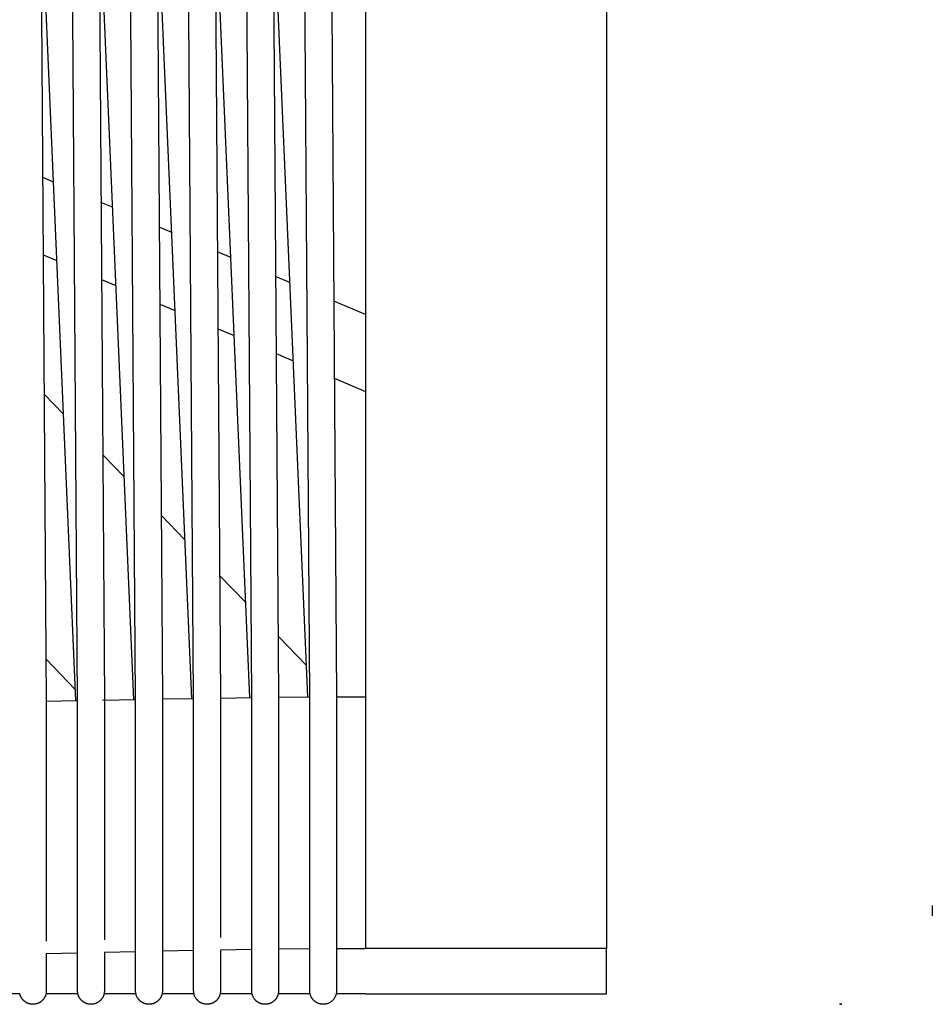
# Model space of a CAD drawing. Header units: millimetres. Extents: x 5000 to 6892, y 0 to 1693.
# Tile 14 of 49: x 5630 to 5834, y 0 to 221. Entities that reach past the tile are written whole.
import ezdxf

# ---------------------------------------------------------------- set-up
doc = ezdxf.new("R2010")
doc.units = ezdxf.units.MM
doc.layers.add('Make2D$Sichtbar$Kurven', color=7, linetype='Continuous', true_color=0x000000)

msp = doc.modelspace()

# ---------------------------------------------------------------- linework, layer by layer
at = {"layer": 'Make2D$Sichtbar$Kurven', "color": 18, "lineweight": -3, "true_color": 0x000000}
for points in [[(5642.81, 68.09), (5639.81, 506.27)], [(5655.51, 111.81), (5652.81, 506.27)], [(5668.51, 112.01), (5665.81, 506.27)], [(5681.51, 112.17), (5678.81, 506.27)], [(5694.51, 112.27), (5691.81, 506.26)], [(5633.09, 465.97), (5635.51, 111.36)], [(5646.09, 465.97), (5648.81, 68.09)], [(5659.09, 465.97), (5661.51, 111.81)], [(5672.09, 465.97), (5674.51, 112.01)], [(5685.09, 465.97), (5687.51, 112.18)], [(5698.09, 465.97), (5700.51, 112.27)], [(5707.31, 458.96), (5707.31, 69.82), (5707.31, 12.47)], [(5761.31, 458.96), (5761.31, 12.47)], [(5642.41, 68.02), (5634.56, 250.24)], [(5655.4, 68.27), (5647.57, 250.21)], [(5668.39, 68.5), (5660.57, 250.2)], [(5681.38, 68.7), (5673.57, 250.19)], [(5694.38, 68.83), (5686.57, 250.18)], [(5637.41, 184.12), (5635.01, 185.14)], [(5650.65, 178.51), (5648.05, 179.61)], [(5663.9, 172.89), (5661.09, 174.08)], [(5635.13, 167.89), (5638.17, 166.6)], [(5677.14, 167.27), (5674.13, 168.55)], [(5648.17, 162.36), (5651.41, 160.98)], [(5690.38, 161.65), (5687.17, 163.02)], [(5661.21, 156.82), (5664.65, 155.36)], [(5707.31, 154.47), (5700.2, 157.48)], [(5674.25, 151.29), (5677.89, 149.75)], [(5687.28, 145.76), (5691.13, 144.13)], [(5700.32, 140.23), (5707.31, 137.27)], [(5639.65, 132.17), (5635.34, 136.63)], [(5653.25, 118.1), (5648.44, 123.08)], [(5635.51, 111.36), (5635.81, 67.84)], [(5655.81, 68.34), (5655.51, 111.81)], [(5661.51, 111.81), (5661.81, 68.34)], [(5668.81, 68.56), (5668.51, 112.01)], [(5674.51, 112.01), (5674.81, 68.56)], [(5681.81, 68.74), (5681.51, 112.17)], [(5687.51, 112.18), (5687.81, 68.74)], [(5694.81, 68.85), (5694.51, 112.27)], [(5700.51, 112.27), (5700.81, 68.85)], [(5666.86, 104.03), (5661.53, 109.54)], [(5680.47, 89.96), (5674.62, 96)], [(5694.07, 75.89), (5687.72, 82.46)], [(5642.3, 70.51), (5635.75, 77.29)], [(5661.81, 68.39), (5668.81, 68.51)], [(5668.81, 58.48), (5668.81, 68.56)], [(5674.81, 68.6), (5681.81, 68.7)], [(5674.81, 68.56), (5674.81, 58.48)], [(5681.81, 58.68), (5681.81, 68.74)], [(5687.81, 68.77), (5694.81, 68.83)], [(5687.81, 68.74), (5687.81, 58.68)], [(5694.81, 58.8), (5694.81, 68.85)], [(5700.88, 68.85), (5700.81, 68.92)], [(5700.81, 68.85), (5700.81, 58.8)], [(5700.81, 68.85), (5706.46, 68.85)], [(5706.46, 68.85), (5707.31, 68.85)], [(5635.81, 67.89), (5642.81, 68.03)], [(5635.81, 67.84), (5635.81, 57.71)], [(5642.81, 14.43), (5642.81, 68.09)], [(5648.41, 68.14), (5655.81, 68.28)], [(5648.81, 68.09), (5648.81, 14.43)], [(5655.81, 58.24), (5655.81, 68.34)], [(5661.81, 68.33), (5661.81, 58.24)], [(5635.81, 57.71), (5635.81, 14.13)], [(5642.81, 58.64), (5642.81, 58.75)], [(5655.81, 58.64), (5655.81, 58.75)], [(5655.81, 14.72), (5655.81, 58.24)], [(5661.81, 59), (5661.81, 58.83), (5661.81, 58.66)], [(5661.81, 58.24), (5661.81, 14.72)], [(5668.81, 14.99), (5668.81, 58.48)], [(5674.81, 58.48), (5674.81, 14.99)], [(5681.81, 58.68), (5681.81, 58.75)], [(5681.81, 58.64), (5681.81, 58.68)], [(5681.81, 15.23), (5681.81, 58.64)], [(5687.81, 58.68), (5687.81, 15.23)], [(5694.81, 15.38), (5694.81, 58.8)], [(5700.81, 58.8), (5700.81, 15.38)], [(5642.81, 10.85), (5642.81, 13.31), (5642.81, 14.43)], [(5655.81, 11.13), (5655.81, 11.59), (5655.81, 12.47), (5655.81, 14.72)], [(5661.81, 14.72), (5661.81, 11.59), (5661.81, 11.13)], [(5668.81, 11.39), (5668.81, 11.85), (5668.81, 12.73), (5668.81, 14.99)], [(5681.81, 11.62), (5681.81, 15.23)], [(5687.81, 15.23), (5687.81, 11.62)], [(5694.81, 11.76), (5694.81, 12.22), (5694.81, 13.11), (5694.81, 14.26), (5694.81, 15.38)], [(5700.81, 15.38), (5700.81, 14.26), (5700.81, 13.11), (5700.81, 12.22), (5700.81, 11.76)], [(5642.81, 11.48), (5635.81, 11.32)], [(5635.81, 11.32), (5635.81, 11.01), (5635.81, 10.55)], [(5655.81, 11.76), (5648.81, 11.61)], [(5648.81, 11.61), (5648.81, 10.85)], [(5655.81, 3.08), (5655.81, 11.13)], [(5668.81, 12.03), (5661.81, 11.89)], [(5661.81, 11.13), (5661.81, 3.09)], [(5668.81, 3.08), (5668.81, 11.39)], [(5681.81, 12.27), (5674.81, 12.15)], [(5674.81, 12.15), (5674.81, 11.86), (5674.81, 11.4)], [(5674.81, 11.4), (5674.81, 3.09)], [(5681.81, 3.08), (5681.81, 11.62)], [(5694.81, 12.44), (5687.81, 12.36)], [(5687.81, 11.62), (5687.81, 3.08)], [(5694.81, 3.08), (5694.81, 11.76)], [(5700.81, 12.47), (5707.31, 12.47)], [(5700.81, 11.76), (5700.81, 3.08)], [(5761.31, 12.47), (5707.31, 12.47)], [(5761.31, 2.38), (5761.31, 12.47)], [(5635.81, 10.55), (5635.81, 3.08)], [(5642.81, 3.08), (5642.81, 10.85)], [(5648.81, 10.85), (5648.81, 3.08)], [(5629.88, 2.38), (5622.75, 2.38)], [(5635.81, 3), (5635.81, 2.8), (5635.79, 2.6), (5635.75, 2.41), (5635.71, 2.22), (5635.65, 2.04), (5635.59, 1.86), (5635.51, 1.68), (5635.42, 1.51), (5635.32, 1.35), (5635.27, 1.29), (5635.23, 1.23), (5635.19, 1.17), (5635.14, 1.11), (5635.09, 1.05), (5635.04, 1), (5634.99, 0.94), (5634.94, 0.89), (5634.89, 0.84), (5634.84, 0.79), (5634.78, 0.74), (5634.73, 0.69), (5634.67, 0.64), (5634.61, 0.6), (5634.55, 0.56), (5634.49, 0.51), (5634.43, 0.47), (5634.37, 0.44), (5634.31, 0.4), (5634.24, 0.36), (5634.18, 0.33), (5634.11, 0.3), (5634.05, 0.27), (5633.98, 0.24), (5633.91, 0.21), (5633.84, 0.18), (5633.77, 0.16), (5633.7, 0.14), (5633.63, 0.11), (5633.56, 0.09), (5633.49, 0.08), (5633.41, 0.06), (5633.34, 0.05), (5633.27, 0.03), (5633.19, 0.02), (5633.12, 0.02), (5633.05, 0.01), (5632.97, 0), (5632.9, 0), (5632.83, 0), (5632.75, 0), (5632.68, 0), (5632.61, 0.01), (5632.53, 0.01), (5632.46, 0.02), (5632.39, 0.03), (5632.32, 0.04), (5632.24, 0.05), (5632.17, 0.07), (5632.1, 0.08), (5632.03, 0.1), (5631.96, 0.12), (5631.89, 0.14), (5631.82, 0.17), (5631.75, 0.19), (5631.68, 0.22), (5631.62, 0.25), (5631.55, 0.28), (5631.48, 0.31), (5631.42, 0.34), (5631.35, 0.38), (5631.29, 0.42), (5631.22, 0.46), (5631.16, 0.5), (5631.1, 0.54), (5631.04, 0.58), (5630.98, 0.63), (5630.92, 0.67), (5630.86, 0.72), (5630.81, 0.77), (5630.75, 0.82), (5630.7, 0.87), (5630.65, 0.92), (5630.6, 0.97), (5630.55, 1.03), (5630.5, 1.08), (5630.46, 1.14), (5630.41, 1.2), (5630.37, 1.26), (5630.33, 1.32), (5630.29, 1.38), (5630.25, 1.44), (5630.21, 1.5), (5630.18, 1.57), (5630.14, 1.63), (5630.11, 1.7), (5630.08, 1.76), (5630.05, 1.83), (5630.02, 1.9), (5629.99, 1.97), (5629.97, 2.04), (5629.95, 2.11), (5629.93, 2.18), (5629.91, 2.25), (5629.89, 2.32), (5629.87, 2.4)], [(5642.88, 2.38), (5635.75, 2.38)], [(5642.81, 3), (5642.81, 3.08)], [(5642.97, 2.03), (5642.94, 2.12), (5642.91, 2.22), (5642.89, 2.32), (5642.87, 2.42), (5642.85, 2.52), (5642.84, 2.62), (5642.82, 2.72), (5642.82, 2.82), (5642.81, 2.92), (5642.81, 3)], [(5648.81, 3), (5648.81, 2.99), (5648.81, 2.89), (5648.81, 2.79), (5648.8, 2.69), (5648.79, 2.6), (5648.78, 2.54), (5648.77, 2.48), (5648.76, 2.42), (5648.74, 2.36), (5648.73, 2.3), (5648.72, 2.24), (5648.7, 2.19), (5648.68, 2.13), (5648.66, 2.07), (5648.65, 2.01), (5648.63, 1.96), (5648.6, 1.9), (5648.58, 1.85), (5648.56, 1.79), (5648.53, 1.74), (5648.51, 1.68), (5648.47, 1.61), (5648.44, 1.55), (5648.4, 1.48), (5648.36, 1.42), (5648.32, 1.36), (5648.28, 1.3), (5648.24, 1.24), (5648.2, 1.18), (5648.15, 1.12), (5648.1, 1.06), (5648.06, 1.01), (5648.01, 0.95), (5647.96, 0.9), (5647.9, 0.85), (5647.85, 0.8), (5647.8, 0.75), (5647.74, 0.7), (5647.69, 0.66), (5647.63, 0.61), (5647.57, 0.57), (5647.51, 0.53), (5647.45, 0.48), (5647.39, 0.45), (5647.32, 0.41), (5647.26, 0.37), (5647.19, 0.34), (5647.13, 0.3), (5647.06, 0.27), (5646.99, 0.24), (5646.92, 0.21), (5646.85, 0.19), (5646.78, 0.16), (5646.71, 0.14), (5646.64, 0.12), (5646.57, 0.1), (5646.5, 0.08), (5646.43, 0.06), (5646.35, 0.05), (5646.28, 0.04), (5646.21, 0.03), (5646.14, 0.02), (5646.06, 0.01), (5645.99, 0), (5645.92, 0), (5645.84, 0), (5645.77, 0), (5645.7, 0), (5645.62, 0.01), (5645.55, 0.01), (5645.48, 0.02), (5645.41, 0.03), (5645.33, 0.04), (5645.26, 0.05), (5645.19, 0.06), (5645.12, 0.08), (5645.05, 0.1), (5644.98, 0.12), (5644.91, 0.14), (5644.84, 0.16), (5644.77, 0.19), (5644.7, 0.21), (5644.63, 0.24), (5644.56, 0.27), (5644.49, 0.31), (5644.43, 0.34), (5644.36, 0.37), (5644.3, 0.41), (5644.23, 0.45), (5644.17, 0.49), (5644.11, 0.53), (5644.05, 0.57), (5643.99, 0.62), (5643.93, 0.66), (5643.88, 0.71), (5643.82, 0.76), (5643.77, 0.81), (5643.71, 0.86), (5643.66, 0.91), (5643.61, 0.96), (5643.56, 1.01), (5643.51, 1.07), (5643.47, 1.13), (5643.42, 1.18), (5643.38, 1.24), (5643.34, 1.3), (5643.3, 1.36), (5643.26, 1.43), (5643.22, 1.49), (5643.18, 1.55), (5643.15, 1.62), (5643.12, 1.68), (5643.08, 1.75), (5643.05, 1.82), (5643.03, 1.89), (5643, 1.96), (5642.97, 2.03)], [(5655.88, 2.38), (5648.75, 2.38)], [(5648.81, 3.08), (5648.81, 3.06), (5648.81, 3.05), (5648.81, 3.03), (5648.81, 3.02), (5648.81, 3.01), (5648.81, 3), (5648.81, 3)], [(5656.12, 1.67), (5656.04, 1.86), (5655.97, 2.05), (5655.91, 2.24), (5655.87, 2.43), (5655.83, 2.63), (5655.82, 2.82), (5655.81, 3), (5655.81, 3), (5655.81, 3.01), (5655.81, 3.02), (5655.81, 3.03), (5655.81, 3.04), (5655.81, 3.06), (5655.81, 3.08)], [(5661.81, 3), (5661.81, 3), (5661.81, 3), (5661.81, 3), (5661.81, 3), (5661.81, 2.98), (5661.81, 2.89), (5661.81, 2.79), (5661.8, 2.69), (5661.79, 2.6), (5661.77, 2.5), (5661.75, 2.41), (5661.73, 2.31), (5661.71, 2.22), (5661.68, 2.13), (5661.65, 2.04), (5661.63, 1.97), (5661.6, 1.9), (5661.57, 1.83), (5661.54, 1.76), (5661.51, 1.69), (5661.48, 1.63), (5661.45, 1.56), (5661.41, 1.5), (5661.37, 1.44), (5661.33, 1.37), (5661.29, 1.31), (5661.25, 1.25), (5661.21, 1.19), (5661.16, 1.14), (5661.12, 1.08), (5661.07, 1.02), (5661.02, 0.97), (5660.97, 0.92), (5660.92, 0.86), (5660.87, 0.81), (5660.81, 0.76), (5660.76, 0.72), (5660.7, 0.67), (5660.64, 0.62), (5660.58, 0.58), (5660.52, 0.54), (5660.46, 0.49), (5660.4, 0.46), (5660.34, 0.42), (5660.27, 0.38), (5660.21, 0.34), (5660.14, 0.31), (5660.07, 0.28), (5660.01, 0.25), (5659.94, 0.22), (5659.87, 0.19), (5659.8, 0.17), (5659.73, 0.14), (5659.66, 0.12), (5659.59, 0.1), (5659.52, 0.08), (5659.44, 0.07), (5659.37, 0.05), (5659.3, 0.04), (5659.23, 0.03), (5659.16, 0.02), (5659.08, 0.01), (5659.01, 0.01), (5658.94, 0), (5658.86, 0), (5658.79, 0), (5658.72, 0), (5658.64, 0), (5658.57, 0.01), (5658.5, 0.02), (5658.43, 0.02), (5658.35, 0.04), (5658.28, 0.05), (5658.21, 0.06), (5658.14, 0.08), (5658.06, 0.09), (5657.99, 0.11), (5657.92, 0.14), (5657.85, 0.16), (5657.78, 0.18), (5657.71, 0.21), (5657.64, 0.24), (5657.57, 0.27), (5657.51, 0.3), (5657.44, 0.33), (5657.37, 0.37), (5657.31, 0.4), (5657.25, 0.44), (5657.19, 0.48), (5657.12, 0.52), (5657.06, 0.56), (5657.01, 0.6), (5656.95, 0.65), (5656.89, 0.69), (5656.84, 0.74), (5656.78, 0.79), (5656.73, 0.84), (5656.68, 0.89), (5656.63, 0.95), (5656.58, 1), (5656.53, 1.05), (5656.48, 1.11), (5656.44, 1.17), (5656.39, 1.23), (5656.35, 1.29), (5656.31, 1.35), (5656.27, 1.41), (5656.23, 1.47), (5656.19, 1.54), (5656.16, 1.6), (5656.12, 1.67)], [(5668.88, 2.38), (5661.75, 2.38)], [(5661.81, 3.09), (5661.81, 3.07), (5661.81, 3.05), (5661.81, 3.03), (5661.81, 3.02), (5661.81, 3.01), (5661.81, 3.01), (5661.81, 3)], [(5669.32, 1.34), (5669.21, 1.51), (5669.11, 1.69), (5669.03, 1.87), (5668.96, 2.06), (5668.91, 2.25), (5668.86, 2.44), (5668.83, 2.63), (5668.82, 2.82), (5668.81, 3), (5668.81, 3), (5668.81, 3.01)], [(5674.81, 3), (5674.81, 3), (5674.81, 3), (5674.81, 3), (5674.81, 2.98), (5674.81, 2.91), (5674.81, 2.84), (5674.8, 2.77), (5674.8, 2.7), (5674.79, 2.62), (5674.78, 2.55), (5674.77, 2.48), (5674.75, 2.41), (5674.74, 2.34), (5674.72, 2.27), (5674.7, 2.19), (5674.68, 2.12), (5674.66, 2.05), (5674.63, 1.98), (5674.61, 1.91), (5674.58, 1.85), (5674.55, 1.78), (5674.52, 1.71), (5674.49, 1.65), (5674.46, 1.58), (5674.42, 1.52), (5674.38, 1.45), (5674.35, 1.39), (5674.31, 1.33), (5674.26, 1.27), (5674.22, 1.21), (5674.18, 1.15), (5674.13, 1.1), (5674.08, 1.04), (5674.04, 0.98), (5673.99, 0.93), (5673.93, 0.88), (5673.88, 0.83), (5673.83, 0.78), (5673.77, 0.73), (5673.72, 0.68), (5673.66, 0.63), (5673.6, 0.59), (5673.54, 0.55), (5673.48, 0.5), (5673.41, 0.46), (5673.35, 0.42), (5673.29, 0.39), (5673.22, 0.35), (5673.15, 0.32), (5673.09, 0.28), (5673.02, 0.25), (5672.95, 0.23), (5672.89, 0.2), (5672.82, 0.17), (5672.75, 0.15), (5672.68, 0.13), (5672.61, 0.11), (5672.54, 0.09), (5672.47, 0.07), (5672.39, 0.06), (5672.32, 0.04), (5672.25, 0.03), (5672.18, 0.02), (5672.1, 0.01), (5672.03, 0.01), (5671.96, 0), (5671.89, 0), (5671.81, 0), (5671.74, 0), (5671.66, 0), (5671.59, 0.01), (5671.52, 0.01), (5671.44, 0.02), (5671.37, 0.03), (5671.3, 0.04), (5671.22, 0.06), (5671.15, 0.07), (5671.08, 0.09), (5671.01, 0.11), (5670.93, 0.13), (5670.86, 0.15), (5670.79, 0.18), (5670.73, 0.2), (5670.66, 0.23), (5670.59, 0.26), (5670.52, 0.29), (5670.46, 0.32), (5670.39, 0.36), (5670.33, 0.39), (5670.27, 0.43), (5670.2, 0.47), (5670.14, 0.51), (5670.08, 0.55), (5670.02, 0.59), (5669.96, 0.64), (5669.91, 0.68), (5669.85, 0.73), (5669.8, 0.78), (5669.74, 0.83), (5669.69, 0.88), (5669.64, 0.93), (5669.59, 0.98), (5669.54, 1.04), (5669.49, 1.1), (5669.45, 1.15), (5669.4, 1.21), (5669.36, 1.27), (5669.32, 1.34)], [(5681.88, 2.38), (5674.75, 2.38)], [(5682.55, 1.03), (5682.42, 1.19), (5682.3, 1.35), (5682.2, 1.52), (5682.11, 1.7), (5682.03, 1.88), (5681.96, 2.06), (5681.91, 2.25), (5681.86, 2.44), (5681.83, 2.63), (5681.82, 2.82), (5681.81, 3), (5681.81, 3), (5681.81, 3.01), (5681.81, 3.02), (5681.81, 3.03), (5681.81, 3.04), (5681.81, 3.06), (5681.81, 3.08)], [(5687.81, 3), (5687.81, 3), (5687.81, 3), (5687.81, 3), (5687.81, 2.99), (5687.81, 2.89), (5687.81, 2.8), (5687.8, 2.72), (5687.79, 2.65), (5687.78, 2.57), (5687.77, 2.5), (5687.76, 2.43), (5687.74, 2.36), (5687.73, 2.28), (5687.71, 2.21), (5687.69, 2.14), (5687.67, 2.07), (5687.64, 2), (5687.62, 1.93), (5687.59, 1.87), (5687.56, 1.8), (5687.53, 1.73), (5687.5, 1.67), (5687.47, 1.6), (5687.43, 1.54), (5687.4, 1.47), (5687.36, 1.41), (5687.32, 1.35), (5687.28, 1.29), (5687.23, 1.23), (5687.19, 1.17), (5687.14, 1.11), (5687.1, 1.06), (5687.05, 1), (5687, 0.95), (5686.95, 0.89), (5686.89, 0.84), (5686.84, 0.79), (5686.78, 0.74), (5686.73, 0.69), (5686.67, 0.64), (5686.61, 0.6), (5686.55, 0.55), (5686.49, 0.51), (5686.43, 0.47), (5686.37, 0.43), (5686.3, 0.4), (5686.24, 0.36), (5686.17, 0.33), (5686.11, 0.29), (5686.04, 0.26), (5685.97, 0.23), (5685.91, 0.21), (5685.84, 0.18), (5685.77, 0.16), (5685.7, 0.13), (5685.63, 0.11), (5685.56, 0.09), (5685.49, 0.08), (5685.42, 0.06), (5685.34, 0.05), (5685.27, 0.03), (5685.2, 0.02), (5685.13, 0.02), (5685.05, 0.01), (5684.98, 0), (5684.9, 0), (5684.83, 0), (5684.76, 0), (5684.68, 0), (5684.61, 0.01), (5684.53, 0.01), (5684.46, 0.02), (5684.39, 0.03), (5684.31, 0.04), (5684.24, 0.05), (5684.17, 0.07), (5684.1, 0.09), (5684.02, 0.1), (5683.95, 0.12), (5683.88, 0.15), (5683.81, 0.17), (5683.75, 0.2), (5683.68, 0.22), (5683.61, 0.25), (5683.54, 0.28), (5683.48, 0.31), (5683.41, 0.35), (5683.35, 0.38), (5683.29, 0.42), (5683.22, 0.45), (5683.16, 0.49), (5683.1, 0.54), (5683.04, 0.58), (5682.98, 0.62), (5682.92, 0.67), (5682.87, 0.72), (5682.81, 0.76), (5682.76, 0.81), (5682.7, 0.87), (5682.65, 0.92), (5682.6, 0.97), (5682.55, 1.03)], [(5694.88, 2.38), (5687.75, 2.38)], [(5687.81, 3.08), (5687.81, 3.05), (5687.81, 3.03), (5687.81, 3.02), (5687.81, 3.01), (5687.81, 3), (5687.81, 3)], [(5694.81, 3), (5694.81, 3.08)], [(5694.81, 3), (5694.81, 3)], [(5695.82, 0.75), (5695.77, 0.8), (5695.71, 0.85), (5695.66, 0.91), (5695.61, 0.96), (5695.56, 1.02), (5695.51, 1.07), (5695.47, 1.13), (5695.42, 1.19), (5695.38, 1.25), (5695.34, 1.31), (5695.29, 1.37), (5695.26, 1.43), (5695.22, 1.49), (5695.18, 1.56), (5695.15, 1.62), (5695.11, 1.68), (5695.08, 1.75), (5695.05, 1.82), (5695.03, 1.89), (5695, 1.95), (5694.98, 2.02), (5694.95, 2.09), (5694.93, 2.16), (5694.91, 2.23), (5694.89, 2.3), (5694.88, 2.38), (5694.86, 2.45), (5694.85, 2.52), (5694.84, 2.59), (5694.83, 2.67), (5694.82, 2.74), (5694.82, 2.82), (5694.81, 2.92), (5694.81, 3)], [(5700.81, 3), (5700.81, 2.8), (5700.79, 2.61), (5700.76, 2.42), (5700.71, 2.23), (5700.66, 2.04), (5700.59, 1.86), (5700.51, 1.68), (5700.41, 1.51), (5700.31, 1.34), (5700.19, 1.17), (5700.06, 1.01), (5700.01, 0.96), (5699.96, 0.9), (5699.9, 0.85), (5699.85, 0.8), (5699.8, 0.75), (5699.74, 0.7), (5699.68, 0.65), (5699.63, 0.61), (5699.57, 0.57), (5699.51, 0.52), (5699.45, 0.48), (5699.38, 0.44), (5699.32, 0.41), (5699.26, 0.37), (5699.19, 0.34), (5699.13, 0.3), (5699.06, 0.27), (5698.99, 0.24), (5698.93, 0.21), (5698.86, 0.19), (5698.79, 0.16), (5698.72, 0.14), (5698.65, 0.12), (5698.58, 0.1), (5698.51, 0.08), (5698.44, 0.07), (5698.36, 0.05), (5698.29, 0.04), (5698.22, 0.03), (5698.14, 0.02), (5698.07, 0.01), (5698, 0.01), (5697.92, 0), (5697.85, 0), (5697.77, 0), (5697.7, 0), (5697.62, 0.01), (5697.55, 0.01), (5697.48, 0.02), (5697.4, 0.03), (5697.33, 0.04), (5697.26, 0.05), (5697.19, 0.07), (5697.12, 0.08), (5697.05, 0.1), (5696.97, 0.12), (5696.91, 0.14), (5696.84, 0.16), (5696.77, 0.19), (5696.7, 0.21), (5696.63, 0.24), (5696.56, 0.27), (5696.5, 0.3), (5696.43, 0.34), (5696.37, 0.37), (5696.3, 0.41), (5696.24, 0.44), (5696.18, 0.48), (5696.12, 0.52), (5696.06, 0.57), (5696, 0.61), (5695.94, 0.66), (5695.88, 0.7), (5695.82, 0.75)], [(5707.31, 2.38), (5700.75, 2.38)], [(5700.81, 3.08), (5700.81, 3.01), (5700.81, 3), (5700.81, 3)], [(5707.31, 2.38), (5761.31, 2.38)]]:
    msp.add_lwpolyline(points, dxfattribs=at)
at = {"layer": 'Make2D$Sichtbar$Kurven', "color": 18, "true_color": 0x000000}
for points in [[(5834.27, 22.15), (5834.27, 19.85)], [(5813.52, 0.19), (5813.52, 0)], [(5813.52, 0), (5813.91, 0)], [(5813.91, 0), (5813.91, 0.19)]]:
    msp.add_lwpolyline(points, dxfattribs=at)

doc.saveas('drawing.dxf')
